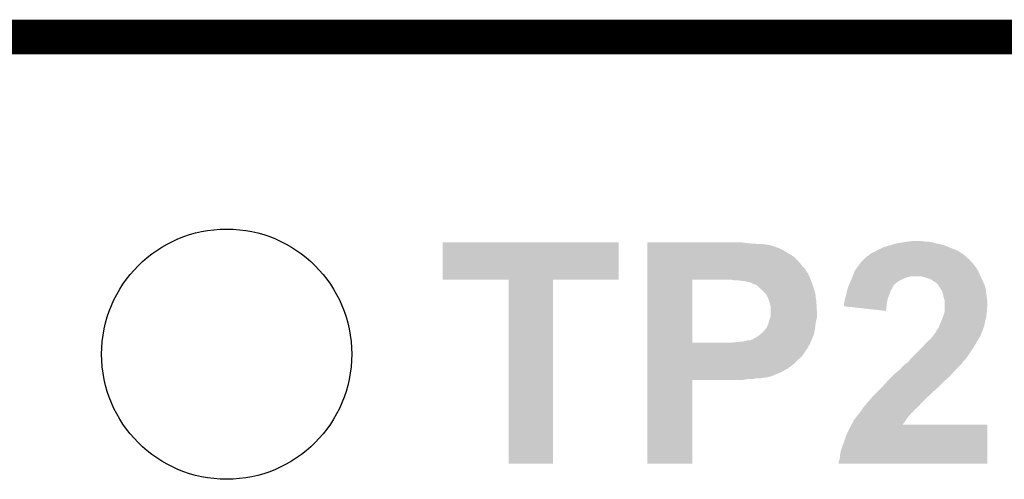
# Model space of a CAD drawing. Extents: x -1.4 to 24.2, y -3.9 to 53.4.
# Tile 55 of 56: x 16.8 to 21.2, y 51.4 to 53.4. Entities that reach past the tile are written whole.
import ezdxf

# ---------------------------------------------------------------- set-up
doc = ezdxf.new("R2010")
doc.units = 0
doc.layers.get('0').update_dxf_attribs({"linetype": 'CONTINUOUS'})
for name, color, linetype in [('XSENSE_MTI-8_CLICK_V102_GKO', 9, 'CONTINUOUS'), ('XSENSE_MTI-8_CLICK_V102_GTO', 11, 'CONTINUOUS'), ('XSENSE_MTI-8_CLICK_V102_GTS', 8, 'CONTINUOUS')]:
    doc.layers.add(name, color=color, linetype=linetype)

# ---------------------------------------------------------------- blocks, each defined once
blk = doc.blocks.new('ROUND_101')
blk.add_circle((0, 0), 0.5512)

msp = doc.modelspace()

# ---------------------------------------------------------------- linework, layer by layer
at = {"layer": 'XSENSE_MTI-8_CLICK_V102_GKO', "const_width": 0.1524}
msp.add_lwpolyline([(-1.27, 53.34), (24.13, 53.34)], dxfattribs=at)
at = {"layer": 'XSENSE_MTI-8_CLICK_V102_GTO'}
for points in [[(18.6817, 52.270682), (18.68172, 52.435738), (19.456378, 52.270682), (19.4564, 52.435738)], [(18.68172, 52.435738), (18.681722, 52.43576), (19.4564, 52.435738), (18.681722, 52.43576)], [(19.58342, 52.43068), (19.583422, 52.43576), (20.03552, 52.43068), (19.99488, 52.43576)], [(19.58342, 52.42814), (19.58342, 52.43068), (20.073618, 52.42814), (20.03552, 52.43068)], [(19.58342, 52.42306), (19.58342, 52.42814), (20.12188, 52.42306), (20.091402, 52.42814)], [(19.58342, 52.42052), (19.58342, 52.42306), (20.132042, 52.42052), (20.12188, 52.42306)], [(19.58342, 52.420514), (19.58342, 52.42052), (20.134586, 52.420514), (20.132042, 52.42052)], [(19.58342, 52.41798), (19.58342, 52.420514), (20.137126, 52.41798), (20.134586, 52.420514)], [(19.58342, 52.417978), (19.58342, 52.41798), (20.142204, 52.417978), (20.137126, 52.41798)], [(19.58342, 52.41544), (19.58342, 52.417978), (20.147282, 52.41544), (20.142204, 52.417978)], [(20.627342, 52.415442), (20.654, 52.423058), (20.909274, 52.415442), (20.891502, 52.423058)], [(20.654, 52.423058), (20.68068, 52.43068), (20.891502, 52.423058), (20.855938, 52.43068)], [(20.68068, 52.43068), (20.71116, 52.43576), (20.855938, 52.43068), (20.838162, 52.43576)], [(20.71116, 52.43576), (20.7264, 52.4383), (20.838162, 52.43576), (20.822922, 52.4383)], [(20.7264, 52.4383), (20.746722, 52.44084), (20.807682, 52.4383), (20.794978, 52.44084)], [(19.58342, 52.41036), (19.58342, 52.41544), (20.16252, 52.41036), (20.147282, 52.41544)], [(19.58342, 52.4002), (19.58342, 52.41036), (20.182838, 52.4002), (20.16252, 52.41036)], [(19.58342, 52.3875), (19.58342, 52.4002), (20.20316, 52.3875), (20.182838, 52.4002)], [(19.58342, 52.372258), (19.58342, 52.3875), (20.228562, 52.372258), (20.20316, 52.3875)], [(20.538442, 52.3621), (20.551146, 52.3748), (20.998186, 52.3621), (20.985482, 52.3748)], [(20.551146, 52.3748), (20.553686, 52.374806), (20.985482, 52.3748), (20.985476, 52.374806)], [(20.553686, 52.374806), (20.556218, 52.377338), (20.985476, 52.374806), (20.982942, 52.377338)], [(20.556218, 52.377338), (20.556224, 52.377342), (20.982942, 52.377338), (20.982938, 52.377342)], [(20.556224, 52.377342), (20.5613, 52.379882), (20.982938, 52.377342), (20.979382, 52.379882)], [(20.5613, 52.379882), (20.566384, 52.384962), (20.979382, 52.379882), (20.972272, 52.384962)], [(20.566384, 52.384962), (20.576538, 52.39004), (20.972272, 52.384962), (20.965162, 52.39004)], [(20.576538, 52.39004), (20.586698, 52.39512), (20.965162, 52.39004), (20.956272, 52.39512)], [(20.586698, 52.39512), (20.595164, 52.4002), (20.956272, 52.39512), (20.947382, 52.4002)], [(20.595164, 52.4002), (20.599398, 52.40274), (20.947382, 52.4002), (20.940608, 52.40274)], [(20.599398, 52.40274), (20.6121, 52.40782), (20.940608, 52.40274), (20.92706, 52.40782)], [(20.6121, 52.40782), (20.627342, 52.415442), (20.92706, 52.40782), (20.909274, 52.415442)], [(19.583418, 52.323998), (19.58342, 52.349398), (20.271744, 52.323998), (20.251422, 52.349398)], [(19.58342, 52.349398), (19.58342, 52.372258), (20.251422, 52.349398), (20.228562, 52.372258)], [(20.505056, 52.321458), (20.51957, 52.341778), (21.033742, 52.321458), (21.0185, 52.341778)], [(20.51957, 52.341778), (20.523202, 52.346862), (21.0185, 52.341778), (21.013418, 52.346862)], [(20.523202, 52.346862), (20.53082, 52.35448), (21.013418, 52.346862), (21.005802, 52.35448)], [(20.53082, 52.35448), (20.535898, 52.359556), (21.005802, 52.35448), (21.003262, 52.359556)], [(20.535898, 52.359556), (20.538436, 52.362094), (21.003262, 52.359556), (21.000726, 52.362094)], [(20.538436, 52.362094), (20.538442, 52.3621), (21.000726, 52.362094), (20.998186, 52.3621)], [(19.583418, 52.321454), (19.583418, 52.323998), (20.276822, 52.321454), (20.271744, 52.323998)], [(19.583418, 52.311298), (19.583418, 52.321454), (20.281902, 52.311298), (20.276822, 52.321454)], [(19.583418, 52.296058), (19.583418, 52.311298), (20.29206, 52.296058), (20.281902, 52.311298)], [(19.583418, 52.2859), (19.583418, 52.296058), (20.29714, 52.2859), (20.29206, 52.296058)], [(20.48764, 52.2859), (20.496784, 52.308758), (21.051752, 52.2859), (21.04136, 52.308758)], [(20.496784, 52.308758), (20.497802, 52.311302), (21.04136, 52.308758), (21.039836, 52.311302)], [(20.497802, 52.311302), (20.505056, 52.321458), (21.039836, 52.311302), (21.033742, 52.321458)], [(18.971238, 52.27066), (18.6817, 52.270682), (19.456378, 52.27066), (19.456378, 52.270682)], [(18.97124, 52.270638), (18.971238, 52.27066), (19.16684, 52.270638), (19.456378, 52.27066)], [(18.97126, 51.460422), (18.97124, 52.270638), (19.166818, 51.460422), (19.16684, 52.270638)], [(19.583412, 51.993822), (19.583418, 52.27064), (19.78152, 51.993822), (19.781522, 52.27064)], [(19.583418, 52.2732), (19.583418, 52.2859), (20.30222, 52.2732), (20.29714, 52.2859)], [(19.583418, 52.27066), (19.583418, 52.2732), (20.303144, 52.27066), (20.30222, 52.2732)], [(19.583418, 52.27064), (19.583418, 52.27066), (19.781522, 52.27064), (19.9263, 52.27066)], [(19.966942, 52.26812), (19.954242, 52.27066), (20.304068, 52.26812), (20.303144, 52.27066)], [(19.999962, 52.26558), (19.984722, 52.26812), (20.304992, 52.26558), (20.304068, 52.26812)], [(20.010124, 52.265578), (19.999962, 52.26558), (20.304992, 52.265578), (20.304992, 52.26558)], [(20.015204, 52.26304), (20.010124, 52.265578), (20.305916, 52.26304), (20.304992, 52.265578)], [(20.032982, 52.260498), (20.015204, 52.26304), (20.30684, 52.260498), (20.305916, 52.26304)], [(20.048222, 52.25288), (20.032982, 52.260498), (20.30961, 52.25288), (20.30684, 52.260498)], [(20.063462, 52.247796), (20.048222, 52.25288), (20.311458, 52.247796), (20.30961, 52.25288)], [(20.066, 52.24526), (20.063462, 52.247796), (20.31238, 52.24526), (20.311458, 52.247796)], [(20.07362, 52.23764), (20.066, 52.24526), (20.31492, 52.23764), (20.31238, 52.24526)], [(20.46732, 52.237642), (20.472756, 52.250326), (20.66417, 52.237642), (20.670514, 52.250326)], [(20.472756, 52.250326), (20.472762, 52.25034), (20.670514, 52.250326), (20.673054, 52.25034)], [(20.472762, 52.25034), (20.478204, 52.26304), (20.673054, 52.25034), (20.688302, 52.26304)], [(20.478204, 52.26304), (20.48256, 52.2732), (20.688302, 52.26304), (20.70862, 52.2732)], [(20.48256, 52.2732), (20.484592, 52.27828), (20.70862, 52.2732), (20.71878, 52.27828)], [(20.484592, 52.27828), (20.486622, 52.283358), (20.71878, 52.27828), (20.73402, 52.283358)], [(20.486622, 52.283358), (20.48764, 52.2859), (20.73402, 52.283358), (20.746718, 52.2859)], [(20.80768, 52.28082), (20.789898, 52.2859), (21.05406, 52.28082), (21.051752, 52.2859)], [(20.822922, 52.27574), (20.80768, 52.28082), (21.056406, 52.27574), (21.05406, 52.28082)], [(20.83562, 52.27066), (20.822922, 52.27574), (21.05875, 52.27066), (21.056406, 52.27574)], [(20.84578, 52.263042), (20.83562, 52.27066), (21.062268, 52.263042), (21.05875, 52.27066)], [(20.855934, 52.257962), (20.84578, 52.263042), (21.064612, 52.257962), (21.062268, 52.263042)], [(20.858474, 52.252894), (20.855934, 52.257962), (21.066952, 52.252894), (21.064612, 52.257962)], [(20.86101, 52.25288), (20.858474, 52.252894), (21.066958, 52.25288), (21.066952, 52.252894)], [(20.8644, 52.2478), (20.86101, 52.25288), (21.069302, 52.2478), (21.066958, 52.25288)], [(20.87626, 52.230018), (20.8644, 52.2478), (21.07438, 52.230018), (21.069302, 52.2478)], [(20.081242, 52.232558), (20.07362, 52.23764), (20.316614, 52.232558), (20.31492, 52.23764)], [(20.088864, 52.224938), (20.081242, 52.232558), (20.319154, 52.224938), (20.316614, 52.232558)], [(20.09394, 52.222386), (20.088864, 52.224938), (20.320006, 52.222386), (20.319154, 52.224938)], [(20.093946, 52.219854), (20.09394, 52.222386), (20.32085, 52.219854), (20.320006, 52.222386)], [(20.099022, 52.214778), (20.093946, 52.219854), (20.32254, 52.214778), (20.32085, 52.219854)], [(20.106642, 52.207156), (20.099022, 52.214778), (20.323558, 52.207156), (20.32254, 52.214778)], [(20.11426, 52.191918), (20.106642, 52.207156), (20.32559, 52.191918), (20.323558, 52.207156)], [(20.454622, 52.18938), (20.4597, 52.20462), (20.643532, 52.18938), (20.649246, 52.20462)], [(20.4597, 52.20462), (20.460122, 52.20716), (20.649246, 52.20462), (20.6502, 52.20716)], [(20.460122, 52.20716), (20.46224, 52.219862), (20.6502, 52.20716), (20.654434, 52.219862)], [(20.46224, 52.219862), (20.462964, 52.2224), (20.654434, 52.219862), (20.65528, 52.2224)], [(20.462964, 52.2224), (20.466594, 52.235102), (20.65528, 52.2224), (20.6629, 52.235102)], [(20.466594, 52.235102), (20.46732, 52.237642), (20.6629, 52.235102), (20.66417, 52.237642)], [(20.881338, 52.222404), (20.87626, 52.230018), (21.075332, 52.222404), (21.07438, 52.230018)], [(20.886418, 52.207162), (20.881338, 52.222404), (21.077238, 52.207162), (21.075332, 52.222404)], [(20.88896, 52.19192), (20.886418, 52.207162), (21.079144, 52.19192), (21.077238, 52.207162)], [(20.11934, 52.17668), (20.11426, 52.191918), (20.32762, 52.17668), (20.32559, 52.191918)], [(20.12442, 52.161438), (20.11934, 52.17668), (20.328574, 52.161438), (20.32762, 52.17668)], [(20.12696, 52.148738), (20.12442, 52.161438), (20.329368, 52.148738), (20.328574, 52.161438)], [(20.44954, 52.166522), (20.45208, 52.17668), (20.638516, 52.166522), (20.640548, 52.17668)], [(20.44954, 52.16144), (20.44954, 52.166522), (20.6375, 52.16144), (20.638516, 52.166522)], [(20.44954, 52.15384), (20.44954, 52.16144), (20.636802, 52.15384), (20.6375, 52.16144)], [(20.45208, 52.17668), (20.454112, 52.186838), (20.640548, 52.17668), (20.64258, 52.186838)], [(20.454112, 52.186838), (20.454622, 52.18938), (20.64258, 52.186838), (20.643532, 52.18938)], [(20.894038, 52.176682), (20.88896, 52.19192), (21.081048, 52.176682), (21.079144, 52.19192)], [(20.89404, 52.169058), (20.894038, 52.176682), (21.082, 52.169058), (21.081048, 52.176682)], [(20.89404, 52.156358), (20.89404, 52.169058), (21.082, 52.156358), (21.082, 52.169058)], [(20.89404, 52.143658), (20.89404, 52.156358), (21.07946, 52.143658), (21.082, 52.156358)], [(20.124418, 52.103018), (20.12696, 52.115718), (20.33016, 52.103018), (20.33016, 52.115718)], [(20.12696, 52.136042), (20.12696, 52.148738), (20.33016, 52.136042), (20.329368, 52.148738)], [(20.12696, 52.115718), (20.12696, 52.136042), (20.33016, 52.115718), (20.33016, 52.136042)], [(20.634938, 52.133502), (20.44954, 52.15384), (20.634938, 52.133502), (20.636802, 52.15384)], [(20.8861, 52.1081), (20.888958, 52.115718), (21.07692, 52.1081), (21.077872, 52.115718)], [(20.888958, 52.115718), (20.892586, 52.12842), (21.077872, 52.115718), (21.07946, 52.12842)], [(20.892586, 52.12842), (20.89404, 52.133502), (21.07946, 52.12842), (21.07946, 52.133502)], [(20.89404, 52.133502), (20.89404, 52.143658), (21.07946, 52.133502), (21.07946, 52.143658)], [(20.11172, 52.067458), (20.116798, 52.077618), (20.323386, 52.067458), (20.324514, 52.077618)], [(20.116798, 52.077618), (20.117814, 52.082698), (20.324514, 52.077618), (20.32508, 52.082698)], [(20.117814, 52.082698), (20.11934, 52.090318), (20.32508, 52.082698), (20.326984, 52.090318)], [(20.11934, 52.090318), (20.124418, 52.103018), (20.326984, 52.090318), (20.33016, 52.103018)], [(20.869486, 52.06492), (20.87372, 52.077618), (21.066758, 52.06492), (21.06958, 52.077618)], [(20.87372, 52.077618), (20.878074, 52.08778), (21.06958, 52.077618), (21.07184, 52.08778)], [(20.878074, 52.08778), (20.88134, 52.0954), (21.07184, 52.08778), (21.073744, 52.0954)], [(20.88134, 52.0954), (20.8861, 52.1081), (21.073744, 52.0954), (21.07692, 52.1081)], [(20.065998, 52.0192), (20.082928, 52.031898), (20.312378, 52.0192), (20.317458, 52.031898)], [(20.082928, 52.031898), (20.086318, 52.03444), (20.317458, 52.031898), (20.31792, 52.03444)], [(20.086318, 52.03444), (20.096478, 52.0446), (20.31792, 52.03444), (20.319768, 52.0446)], [(20.096478, 52.0446), (20.1041, 52.054758), (20.319768, 52.0446), (20.321614, 52.054758)], [(20.1041, 52.054758), (20.109176, 52.059838), (20.321614, 52.054758), (20.322538, 52.059838)], [(20.109176, 52.05984), (20.11172, 52.067458), (20.32254, 52.05984), (20.323386, 52.067458)], [(20.109176, 52.059838), (20.109176, 52.05984), (20.322538, 52.059838), (20.32254, 52.05984)], [(20.8407, 52.02174), (20.848318, 52.0319), (21.049994, 52.02174), (21.05406, 52.0319)], [(20.848318, 52.0319), (20.854028, 52.039516), (21.05406, 52.0319), (21.0566, 52.039516)], [(20.854028, 52.039516), (20.855934, 52.042058), (21.0566, 52.039516), (21.059136, 52.042058)], [(20.855934, 52.042058), (20.85594, 52.042064), (21.059136, 52.042058), (21.059138, 52.042064)], [(20.85594, 52.042064), (20.855944, 52.044606), (21.059138, 52.042064), (21.059984, 52.044606)], [(20.855944, 52.044606), (20.86102, 52.05222), (21.059984, 52.044606), (21.062522, 52.05222)], [(20.86102, 52.05222), (20.86864, 52.062382), (21.062522, 52.05222), (21.06591, 52.062382)], [(20.86864, 52.062382), (20.869486, 52.06492), (21.06591, 52.062382), (21.066758, 52.06492)], [(19.58341, 51.98364), (19.583412, 51.9938), (20.297138, 51.98364), (20.301654, 51.9938)], [(19.58341, 51.981096), (19.58341, 51.98364), (20.2946, 51.981096), (20.297138, 51.98364)], [(19.583412, 51.9938), (19.583412, 51.993822), (19.951702, 51.9938), (19.78152, 51.993822)], [(19.951702, 51.9938), (20.002498, 51.99888), (20.301654, 51.9938), (20.303912, 51.99888)], [(20.002498, 51.99888), (20.025358, 52.00396), (20.303912, 51.99888), (20.30617, 52.00396)], [(20.035516, 52.00396), (20.043124, 52.006496), (20.30617, 52.00396), (20.307298, 52.006496)], [(20.043124, 52.0065), (20.04314, 52.009018), (20.3073, 52.0065), (20.308306, 52.009018)], [(20.043124, 52.006496), (20.043124, 52.0065), (20.307298, 52.006496), (20.3073, 52.0065)], [(20.04314, 52.009018), (20.050754, 52.00904), (20.308306, 52.009018), (20.308314, 52.00904)], [(20.050754, 52.00904), (20.05584, 52.014118), (20.308314, 52.00904), (20.310346, 52.014118)], [(20.05584, 52.014118), (20.065998, 52.0192), (20.310346, 52.014118), (20.312378, 52.0192)], [(20.79244, 51.97094), (20.806294, 51.98618), (21.019134, 51.97094), (21.02866, 51.98618)], [(20.806294, 51.98618), (20.817842, 51.998882), (21.02866, 51.98618), (21.035918, 51.998882)], [(20.817842, 51.998882), (20.824192, 52.003962), (21.035918, 51.998882), (21.038822, 52.003962)], [(20.824192, 52.003962), (20.830542, 52.009042), (21.038822, 52.003962), (21.042208, 52.009042)], [(20.830542, 52.009042), (20.838666, 52.019198), (21.042208, 52.009042), (21.048978, 52.019198)], [(20.838666, 52.019198), (20.8407, 52.02174), (21.048978, 52.019198), (21.049994, 52.02174)], [(19.58341, 51.973478), (19.58341, 51.981096), (20.292058, 51.973478), (20.2946, 51.981096)], [(19.58341, 51.96332), (19.58341, 51.973478), (20.28444, 51.96332), (20.292058, 51.973478)], [(19.58341, 51.932838), (19.58341, 51.96332), (20.264118, 51.932838), (20.28444, 51.96332)], [(20.74164, 51.92014), (20.7645, 51.943), (20.984716, 51.92014), (21.00072, 51.943)], [(20.7645, 51.943), (20.78736, 51.96586), (21.00072, 51.943), (21.01596, 51.96586)], [(20.78736, 51.96586), (20.79244, 51.97094), (21.01596, 51.96586), (21.019134, 51.97094)], [(19.583408, 51.90236), (19.58341, 51.917602), (20.2311, 51.90236), (20.24634, 51.917602)], [(19.583408, 51.88712), (19.583408, 51.90236), (20.213314, 51.88712), (20.2311, 51.90236)], [(19.58341, 51.917602), (19.58341, 51.932838), (20.24634, 51.917602), (20.264118, 51.932838)], [(20.701006, 51.882046), (20.71878, 51.89982), (20.949924, 51.882046), (20.967698, 51.89982)], [(20.71878, 51.89982), (20.718782, 51.899822), (20.967698, 51.89982), (20.967698, 51.899822)], [(20.718782, 51.899822), (20.731482, 51.907444), (20.967698, 51.899822), (20.973418, 51.907444)], [(20.731482, 51.907444), (20.733508, 51.909978), (20.973418, 51.907444), (20.97532, 51.909978)], [(20.733508, 51.909978), (20.739606, 51.917598), (20.97532, 51.909978), (20.982938, 51.917598)], [(20.739606, 51.917598), (20.74164, 51.92014), (20.982938, 51.917598), (20.984716, 51.92014)], [(19.583408, 51.887114), (19.583408, 51.88712), (20.210774, 51.887114), (20.213314, 51.88712)], [(19.583408, 51.882038), (19.583408, 51.887114), (20.205696, 51.882038), (20.210774, 51.887114)], [(19.583408, 51.87696), (19.583408, 51.882038), (20.195542, 51.87696), (20.205696, 51.882038)], [(19.583408, 51.86934), (19.583408, 51.87696), (20.18284, 51.86934), (20.195542, 51.87696)], [(19.583408, 51.86172), (19.583408, 51.86934), (20.1676, 51.86172), (20.18284, 51.86934)], [(19.583408, 51.84648), (19.583408, 51.86172), (20.132038, 51.84648), (20.1676, 51.86172)], [(20.6629, 51.84648), (20.67052, 51.8541), (20.9169, 51.84648), (20.923672, 51.8541)], [(20.67052, 51.8541), (20.688802, 51.86934), (20.923672, 51.8541), (20.93722, 51.86934)], [(20.688802, 51.86934), (20.701, 51.879508), (20.93722, 51.86934), (20.947386, 51.879508)], [(20.701, 51.879508), (20.701006, 51.882046), (20.947386, 51.879508), (20.949924, 51.882046)], [(19.5834, 51.460422), (19.583408, 51.828678), (19.781498, 51.460422), (19.78152, 51.828678)], [(19.583408, 51.8414), (19.583408, 51.84648), (20.111718, 51.8414), (20.132038, 51.84648)], [(19.583408, 51.841398), (19.583408, 51.8414), (20.109176, 51.841398), (20.111718, 51.8414)], [(19.583408, 51.83886), (19.583408, 51.841398), (20.104096, 51.83886), (20.109176, 51.841398)], [(19.583408, 51.83632), (19.583408, 51.83886), (20.081238, 51.83632), (20.091398, 51.83886)], [(19.583408, 51.83378), (19.583408, 51.83632), (20.048218, 51.83378), (20.060918, 51.83632)], [(19.583408, 51.83124), (19.583408, 51.83378), (20.0152, 51.83124), (20.030438, 51.83378)], [(19.583408, 51.8287), (19.583408, 51.83124), (19.997418, 51.8287), (20.0152, 51.83124)], [(19.583408, 51.828678), (19.583408, 51.8287), (19.78152, 51.828678), (19.997418, 51.8287)], [(20.62226, 51.8033), (20.640548, 51.82362), (20.871176, 51.8033), (20.8915, 51.82362)], [(20.640548, 51.82362), (20.64512, 51.8287), (20.8915, 51.82362), (20.897144, 51.8287)], [(20.64512, 51.8287), (20.6629, 51.84648), (20.897144, 51.8287), (20.9169, 51.84648)], [(20.584158, 51.7652), (20.599396, 51.780438), (20.83054, 51.7652), (20.845778, 51.780438)], [(20.599396, 51.780438), (20.604478, 51.78552), (20.845778, 51.780438), (20.853396, 51.78552)], [(20.604478, 51.78552), (20.609544, 51.790586), (20.853396, 51.78552), (20.855934, 51.790586)], [(20.609544, 51.790586), (20.609558, 51.7906), (20.855934, 51.790586), (20.858474, 51.7906)], [(20.609558, 51.7906), (20.62226, 51.8033), (20.858474, 51.7906), (20.871176, 51.8033)], [(20.538014, 51.711858), (20.5486, 51.72456), (20.7772, 51.711858), (20.788312, 51.72456)], [(20.5486, 51.72456), (20.55513, 51.73218), (20.788312, 51.72456), (20.79498, 51.73218)], [(20.55513, 51.73218), (20.56384, 51.74234), (20.79498, 51.73218), (20.805138, 51.74234)], [(20.56384, 51.74234), (20.570508, 51.749962), (20.805138, 51.74234), (20.81276, 51.749962)], [(20.570508, 51.749962), (20.581618, 51.76266), (20.81276, 51.749962), (20.827576, 51.76266)], [(20.581618, 51.76266), (20.584158, 51.7652), (20.827576, 51.76266), (20.83054, 51.7652)], [(20.509862, 51.673758), (20.51558, 51.68138), (20.739098, 51.673758), (20.74418, 51.68138)], [(20.51558, 51.68138), (20.51761, 51.683918), (20.74418, 51.68138), (20.746718, 51.683918)], [(20.51761, 51.683918), (20.521674, 51.688998), (20.746718, 51.683918), (20.754338, 51.688998)], [(20.521674, 51.688998), (20.52574, 51.69408), (20.754338, 51.688998), (20.757726, 51.69408)], [(20.52574, 51.69408), (20.527432, 51.696618), (20.757726, 51.69408), (20.75942, 51.696618)], [(20.527432, 51.696618), (20.5359, 51.70932), (20.75942, 51.696618), (20.774238, 51.70932)], [(20.5359, 51.70932), (20.538014, 51.711858), (20.774238, 51.70932), (20.7772, 51.711858)], [(20.483338, 51.63312), (20.49018, 51.645826), (20.708662, 51.63312), (20.717722, 51.645826)], [(20.49018, 51.645826), (20.490186, 51.648366), (20.717722, 51.645826), (20.719532, 51.648366)], [(20.490186, 51.648366), (20.492722, 51.650904), (20.719532, 51.648366), (20.721342, 51.650904)], [(20.492722, 51.650904), (20.495262, 51.65598), (20.721342, 51.650904), (20.724962, 51.65598)], [(20.495262, 51.65598), (20.50034, 51.661062), (20.724962, 51.65598), (20.728586, 51.661062)], [(20.50034, 51.661062), (20.506054, 51.66868), (20.728586, 51.661062), (20.73402, 51.66868)], [(20.506054, 51.66868), (20.509862, 51.673758), (20.73402, 51.66868), (20.739098, 51.673758)], [(20.45716, 51.57978), (20.4724, 51.6128), (21.081992, 51.57978), (21.081996, 51.6128)], [(20.4724, 51.6128), (20.483326, 51.633098), (21.081996, 51.6128), (21.082, 51.633098)], [(20.483326, 51.633098), (20.483338, 51.63312), (21.082, 51.633098), (20.708662, 51.63312)], [(20.436842, 51.52136), (20.447, 51.5493), (21.081984, 51.52136), (21.081988, 51.5493)], [(20.447, 51.5493), (20.45716, 51.57978), (21.081988, 51.5493), (21.081992, 51.57978)], [(20.43176, 51.495962), (20.436842, 51.52136), (21.081982, 51.495962), (21.081984, 51.52136)], [(20.42668, 51.460422), (20.426682, 51.470562), (21.081978, 51.460422), (21.081978, 51.470562)], [(20.426682, 51.470562), (20.43176, 51.485804), (21.081978, 51.470562), (21.08198, 51.485804)], [(20.43176, 51.485804), (20.43176, 51.495962), (21.08198, 51.485804), (21.081982, 51.495962)], [(19.166818, 51.4604), (18.97126, 51.460422), (19.166818, 51.4604), (19.166818, 51.460422)], [(19.781498, 51.4604), (19.5834, 51.460422), (19.781498, 51.4604), (19.781498, 51.460422)], [(21.081978, 51.4604), (20.42668, 51.460422), (21.081978, 51.4604), (21.081978, 51.460422)]]:
    msp.add_solid(points, dxfattribs=at)

# ---------------------------------------------------------------- block references
at = {"layer": 'XSENSE_MTI-8_CLICK_V102_GTS'}
msp.add_blockref('ROUND_101', (17.7292, 51.943), dxfattribs=at)

doc.saveas('drawing.dxf')
